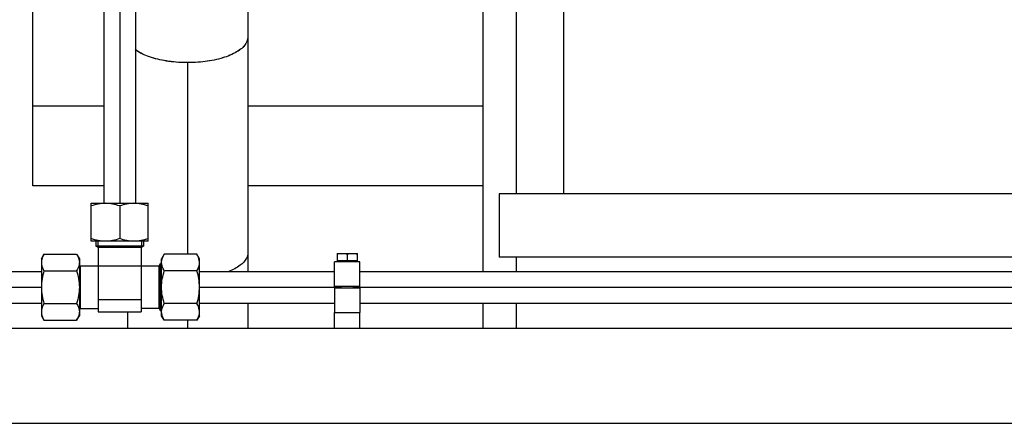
# Model space of a CAD drawing. Header units: millimetres. Extents: x 0 to 1189, y 0 to 841.
# Tile 143 of 184: x 666 to 690, y 582 to 592. Entities that reach past the tile are written whole.
import ezdxf

# ---------------------------------------------------------------- set-up
doc = ezdxf.new("R2010")
doc.units = ezdxf.units.MM
doc.header["$LTSCALE"] = 65.395
doc.linetypes.add('CENTER', pattern=[0.6, 0.375, -0.075, 0.075, -0.075])
for name, color, linetype in [('32007_153200_11_ABL502', 7, 'CONTINUOUS'), ('32007_153200_11_ABL506', 7, 'CONTINUOUS'), ('32007_153200_11_T1_PBL504', 7, 'CONTINUOUS'), ('32007_153200_11_T1_PBL507', 7, 'CONTINUOUS'), ('32007_153200_11_T2_PBL505', 7, 'CONTINUOUS'), ('32007_153200_18_ABL370', 7, 'CONTINUOUS'), ('32007_153200_18_T1_PBL410', 7, 'CONTINUOUS'), ('32007_153200_19_ABL344', 7, 'CONTINUOUS'), ('32007_153200_19_T1_PBL360', 7, 'CONTINUOUS'), ('32007_153200_20_ABL308', 7, 'CONTINUOUS'), ('32007_153200_20_T1_PBL361', 7, 'CONTINUOUS'), ('32007_153701_05_PBL353', 7, 'CONTINUOUS'), ('8M32E_GENSET_GENERATOR_ABL368', 7, 'CONTINUOUS'), ('8M32E_GENSET_GENERATOR_T1_PBL369', 7, 'CONTINUOUS'), ('8M32E_GENSET_GRUNDRAHMEN_ABL59', 7, 'CONTINUOUS'), ('8M32E_GENSET_GRUNDRAHMEN_T1_PBL60', 7, 'CONTINUOUS'), ('8M32E_GENSET_VERROHRUNG_ABL25', 7, 'CONTINUOUS'), ('BOGEN-S-2D-90-76_1X2_9_PBL508', 7, 'CONTINUOUS'), ('D3870-A2-S-20_PBL343', 7, 'CONTINUOUS'), ('D3870-A2-S-20_PBL345', 7, 'CONTINUOUS'), ('D3870-A2-S-20_PBL371', 7, 'CONTINUOUS'), ('D3870-A2-S-20_PBL470', 7, 'CONTINUOUS'), ('D3901-S20A-G3_4_PBL420', 7, 'CONTINUOUS'), ('D931_1-M8X55_PBL323', 7, 'CONTINUOUS'), ('EN1092-1-01A-DN65-PN6_PBL503', 7, 'CONTINUOUS'), ('ISO8434-1-T-S20_PBL359', 7, 'CONTINUOUS'), ('new_view_2_VBL0', 7, 'CONTINUOUS'), ('RKD1000-20_PBL354', 7, 'CONTINUOUS'), ('RKD1000-20_PBL364', 7, 'CONTINUOUS')]:
    doc.layers.add(name, color=color, linetype=linetype)

# ---------------------------------------------------------------- blocks, each defined once
blk = doc.blocks.new('D3870-A2-S-20_PBL343', base_point=(669.638, 585.001))
at = {"layer": 'D3870-A2-S-20_PBL343', "color": 7, "linetype": 'Continuous'}
for p, q in [((669.228, 585.832), (669.158, 585.721)), ((670.054, 585.832), (669.228, 585.832)), ((670.118, 585.721), (670.054, 585.832)), ((669.158, 584.281), (669.158, 585.721)), ((670.118, 584.281), (670.118, 585.721)), ((670.054, 585.416), (669.228, 585.416)), ((670.054, 584.585), (669.228, 584.585)), ((669.228, 584.169), (669.158, 584.281)), ((670.118, 584.281), (670.054, 584.169)), ((670.054, 584.169), (669.228, 584.169))]:
    blk.add_line(p, q, dxfattribs=at)
for points, knots in [([(669.158, 585.624), (669.158, 585.642), (669.165, 585.716), (669.198, 585.785), (669.228, 585.832)], [0, 0, 0, 0, 0.239943, 1, 1, 1, 1]), ([(670.118, 585.624), (670.118, 585.642), (670.112, 585.715), (670.082, 585.784), (670.054, 585.832)], [0, 0, 0, 0, 0.241275, 1, 1, 1, 1]), ([(669.228, 585.416), (669.218, 585.433), (669.181, 585.497), (669.158, 585.57), (669.158, 585.624)], [0, 0, 0, 0, 0.264854, 1, 1, 1, 1]), ([(670.054, 585.416), (670.064, 585.433), (670.098, 585.497), (670.118, 585.571), (670.118, 585.624)], [0, 0, 0, 0, 0.263017, 1, 1, 1, 1]), ([(669.158, 584.377), (669.158, 584.395), (669.165, 584.469), (669.198, 584.538), (669.228, 584.585)], [0, 0, 0, 0, 0.239943, 1, 1, 1, 1]), ([(670.118, 584.377), (670.118, 584.395), (670.112, 584.468), (670.082, 584.537), (670.054, 584.585)], [0, 0, 0, 0, 0.241275, 1, 1, 1, 1]), ([(669.228, 584.169), (669.218, 584.186), (669.181, 584.249), (669.158, 584.323), (669.158, 584.377)], [0, 0, 0, 0, 0.264854, 1, 1, 1, 1]), ([(670.054, 584.169), (670.064, 584.186), (670.098, 584.25), (670.118, 584.323), (670.118, 584.377)], [0, 0, 0, 0, 0.263017, 1, 1, 1, 1])]:
    blk.add_open_spline(points, degree=3, knots=knots, dxfattribs=at)
for points in [[(669.158, 585.001), (669.158, 585.141), (669.186, 585.282), (669.228, 585.416)], [(670.118, 585.001), (670.118, 585.141), (670.093, 585.282), (670.054, 585.416)], [(669.228, 584.585), (669.186, 584.719), (669.158, 584.86), (669.158, 585.001)], [(670.054, 584.585), (670.093, 584.72), (670.118, 584.861), (670.118, 585.001)]]:
    blk.add_open_spline(points, degree=3, dxfattribs=at)
blk = doc.blocks.new('ISO8434-1-T-S20_PBL359', base_point=(668.118, 585.269))
at = {"layer": 'ISO8434-1-T-S20_PBL359', "color": 7, "linetype": 'Continuous'}
for p, q in [((667.498, 586.161), (667.498, 586.035)), ((668.698, 586.035), (667.498, 586.035)), ((667.558, 586.001), (667.498, 586.035)), ((668.638, 586.001), (668.698, 586.035)), ((668.698, 586.161), (668.698, 586.035)), ((668.648, 586.007), (667.548, 586.007)), ((668.638, 586.001), (667.558, 586.001)), ((667.558, 586.001), (667.558, 584.377)), ((668.638, 586.001), (668.638, 584.377)), ((667.098, 585.541), (667.078, 585.575)), ((667.092, 585.551), (667.092, 584.451)), ((667.098, 585.541), (669.098, 585.541)), ((667.098, 585.541), (667.098, 584.461)), ((669.098, 585.541), (669.133, 585.601)), ((669.098, 584.461), (669.098, 585.541)), ((669.104, 584.451), (669.104, 585.551)), ((669.158, 585.601), (669.133, 585.601)), ((669.133, 584.401), (669.133, 585.601)), ((667.558, 584.689), (668.638, 584.689)), ((667.098, 584.461), (667.078, 584.426)), ((667.098, 584.461), (667.558, 584.461)), ((667.558, 584.377), (668.638, 584.377)), ((669.098, 584.461), (668.638, 584.461)), ((669.098, 584.461), (669.133, 584.401)), ((669.158, 584.401), (669.133, 584.401))]:
    blk.add_line(p, q, dxfattribs=at)
at = {"layer": 'ISO8434-1-T-S20_PBL359', "color": 2, "linetype": 'Continuous'}
for p, q in [((667.548, 586.161), (667.548, 586.007)), ((668.648, 586.161), (668.648, 586.007)), ((667.078, 585.551), (667.092, 585.551)), ((669.158, 585.551), (669.104, 585.551)), ((667.078, 584.451), (667.092, 584.451)), ((669.158, 584.451), (669.104, 584.451))]:
    blk.add_line(p, q, dxfattribs=at)
blk = doc.blocks.new('32007_153200_20_T1_PBL361', base_point=(725.588, 585.001))
at = {"layer": '32007_153200_20_T1_PBL361', "color": 7, "linetype": 'Continuous'}
for p, q in [((670.118, 585.401), (673.538, 585.401)), ((674.178, 585.401), (719.938, 585.401)), ((670.118, 584.601), (673.538, 584.601)), ((674.178, 584.601), (719.938, 584.601))]:
    blk.add_line(p, q, dxfattribs=at)
at = {"layer": '32007_153200_20_T1_PBL361', "color": 2, "linetype": 'CENTER'}
for p, q in [((670.118, 585.001), (673.703, 585.001)), ((674.013, 585.001), (720.103, 585.001))]:
    blk.add_line(p, q, dxfattribs=at)
blk = doc.blocks.new('32007_153200_20_ABL308', base_point=(725.388, 585.165))
at = {"layer": '32007_153200_20_T1_PBL361'}
blk.add_blockref('32007_153200_20_T1_PBL361', (725.588, 585.001), dxfattribs=at)
at = {"layer": 'D3870-A2-S-20_PBL343'}
blk.add_blockref('D3870-A2-S-20_PBL343', (669.638, 585.001), dxfattribs=at)
at = {"layer": 'ISO8434-1-T-S20_PBL359'}
blk.add_blockref('ISO8434-1-T-S20_PBL359', (668.118, 585.269), dxfattribs=at)
blk = doc.blocks.new('D931_1-M8X55_PBL323', base_point=(673.858, 585.417))
at = {"layer": 'D931_1-M8X55_PBL323', "color": 7, "linetype": 'Continuous'}
for p, q in [((673.598, 585.853), (673.598, 585.853)), ((673.598, 585.853), (674.118, 585.853)), ((673.598, 585.853), (673.598, 585.665)), ((673.858, 585.842), (673.858, 585.665)), ((674.118, 585.853), (674.118, 585.853)), ((674.118, 585.665), (674.118, 585.853)), ((674.118, 585.665), (673.598, 585.665)), ((673.626, 585.641), (673.626, 585.665)), ((674.09, 585.641), (674.09, 585.665)), ((673.703, 584.981), (673.703, 585.021)), ((674.013, 584.981), (674.013, 585.021))]:
    blk.add_line(p, q, dxfattribs=at)
for points in [[(673.598, 585.842), (673.641, 585.849), (673.728, 585.857), (673.815, 585.849), (673.858, 585.842)], [(673.858, 585.842), (673.901, 585.849), (673.988, 585.857), (674.075, 585.849), (674.118, 585.842)]]:
    blk.add_open_spline(points, degree=3, dxfattribs=at)
blk = doc.blocks.new('D3870-A2-S-20_PBL345', base_point=(666.598, 585.001))
at = {"layer": 'D3870-A2-S-20_PBL345', "color": 7, "linetype": 'Continuous'}
for p, q in [((666.118, 585.721), (666.183, 585.832)), ((666.183, 585.832), (667.009, 585.832)), ((667.009, 585.832), (667.078, 585.721)), ((666.118, 585.721), (666.118, 584.281)), ((667.078, 585.721), (667.078, 584.281)), ((666.183, 585.416), (667.009, 585.416)), ((666.183, 584.585), (667.009, 584.585)), ((666.118, 584.281), (666.183, 584.169)), ((667.009, 584.169), (667.078, 584.281)), ((666.183, 584.169), (667.009, 584.169))]:
    blk.add_line(p, q, dxfattribs=at)
for points, knots in [([(666.183, 585.832), (666.173, 585.816), (666.139, 585.751), (666.118, 585.678), (666.118, 585.624)], [0, 0, 0, 0, 0.263017, 1, 1, 1, 1]), ([(667.009, 585.832), (667.019, 585.816), (667.055, 585.752), (667.078, 585.678), (667.078, 585.624)], [0, 0, 0, 0, 0.264854, 1, 1, 1, 1]), ([(666.118, 585.624), (666.118, 585.607), (666.125, 585.533), (666.155, 585.464), (666.183, 585.416)], [0, 0, 0, 0, 0.241275, 1, 1, 1, 1]), ([(667.078, 585.624), (667.078, 585.607), (667.071, 585.533), (667.038, 585.464), (667.009, 585.416)], [0, 0, 0, 0, 0.239943, 1, 1, 1, 1]), ([(666.183, 584.585), (666.173, 584.568), (666.139, 584.504), (666.118, 584.431), (666.118, 584.377)], [0, 0, 0, 0, 0.263017, 1, 1, 1, 1]), ([(667.009, 584.585), (667.019, 584.569), (667.055, 584.505), (667.078, 584.431), (667.078, 584.377)], [0, 0, 0, 0, 0.264854, 1, 1, 1, 1]), ([(666.118, 584.377), (666.118, 584.36), (666.125, 584.286), (666.155, 584.217), (666.183, 584.169)], [0, 0, 0, 0, 0.241275, 1, 1, 1, 1]), ([(667.078, 584.377), (667.078, 584.36), (667.071, 584.286), (667.038, 584.217), (667.009, 584.169)], [0, 0, 0, 0, 0.239943, 1, 1, 1, 1])]:
    blk.add_open_spline(points, degree=3, knots=knots, dxfattribs=at)
for points in [[(666.183, 585.416), (666.144, 585.282), (666.118, 585.141), (666.118, 585.001)], [(667.009, 585.416), (667.051, 585.282), (667.078, 585.141), (667.078, 585.001)], [(666.118, 585.001), (666.118, 584.861), (666.144, 584.72), (666.183, 584.585)], [(667.078, 585.001), (667.078, 584.86), (667.051, 584.719), (667.009, 584.585)]]:
    blk.add_open_spline(points, degree=3, dxfattribs=at)
blk = doc.blocks.new('32007_153200_19_T1_PBL360', base_point=(630.828, 600.681))
at = {"layer": '32007_153200_19_T1_PBL360', "color": 7, "linetype": 'Continuous'}
for p, q in [((632.578, 585.401), (666.118, 585.401)), ((632.578, 584.601), (666.118, 584.601))]:
    blk.add_line(p, q, dxfattribs=at)
at = {"layer": '32007_153200_19_T1_PBL360', "color": 2, "linetype": 'CENTER'}
blk.add_line((632.413, 585.001), (666.118, 585.001), dxfattribs=at)
blk = doc.blocks.new('32007_153200_19_ABL344', base_point=(631.093, 601.415))
at = {"layer": '32007_153200_19_T1_PBL360'}
blk.add_blockref('32007_153200_19_T1_PBL360', (630.828, 600.681), dxfattribs=at)
at = {"layer": 'D3870-A2-S-20_PBL345'}
blk.add_blockref('D3870-A2-S-20_PBL345', (666.598, 585.001), dxfattribs=at)
blk = doc.blocks.new('32007_153701_05_PBL353', base_point=(673.858, 584.161))
at = {"layer": '32007_153701_05_PBL353', "color": 7, "linetype": 'Continuous'}
for p, q in [((673.538, 584.361), (674.178, 584.361)), ((673.538, 583.961), (673.538, 584.361)), ((674.178, 583.961), (674.178, 584.361))]:
    blk.add_line(p, q, dxfattribs=at)
blk = doc.blocks.new('RKD1000-20_PBL354', base_point=(673.858, 584.671))
at = {"layer": 'RKD1000-20_PBL354', "color": 7, "linetype": 'Continuous'}
for p, q in [((673.538, 584.981), (674.178, 584.981)), ((673.538, 584.981), (673.538, 584.361)), ((674.178, 584.981), (674.178, 584.361)), ((673.538, 584.361), (674.178, 584.361))]:
    blk.add_line(p, q, dxfattribs=at)
blk = doc.blocks.new('RKD1000-20_PBL364', base_point=(673.858, 585.331))
at = {"layer": 'RKD1000-20_PBL364', "color": 7, "linetype": 'Continuous'}
for p, q in [((674.178, 585.641), (673.538, 585.641)), ((673.538, 585.021), (673.538, 585.641)), ((674.178, 585.021), (674.178, 585.641)), ((674.178, 585.021), (673.538, 585.021))]:
    blk.add_line(p, q, dxfattribs=at)
blk = doc.blocks.new('D3870-A2-S-20_PBL371', base_point=(668.098, 586.641))
at = {"layer": 'D3870-A2-S-20_PBL371', "color": 7, "linetype": 'Continuous'}
for p, q in [((667.378, 587.121), (668.818, 587.121)), ((667.378, 586.161), (667.378, 587.121)), ((668.098, 587.056), (668.098, 586.23)), ((668.818, 586.161), (668.818, 587.121)), ((668.818, 586.161), (667.378, 586.161))]:
    blk.add_line(p, q, dxfattribs=at)
for points in [[(667.738, 587.121), (667.616, 587.121), (667.494, 587.095), (667.378, 587.056)], [(668.098, 587.056), (667.983, 587.095), (667.86, 587.121), (667.738, 587.121)], [(668.458, 587.121), (668.336, 587.121), (668.214, 587.095), (668.098, 587.056)], [(668.818, 587.056), (668.703, 587.095), (668.58, 587.121), (668.458, 587.121)], [(667.738, 586.161), (667.616, 586.161), (667.493, 586.189), (667.378, 586.23)], [(668.098, 586.23), (667.983, 586.189), (667.86, 586.161), (667.738, 586.161)], [(668.458, 586.161), (668.336, 586.161), (668.213, 586.189), (668.098, 586.23)], [(668.818, 586.23), (668.703, 586.189), (668.58, 586.161), (668.458, 586.161)]]:
    blk.add_open_spline(points, degree=3, dxfattribs=at)
blk = doc.blocks.new('32007_153200_18_T1_PBL410', base_point=(668.098, 594.741))
at = {"layer": '32007_153200_18_T1_PBL410', "color": 7, "linetype": 'Continuous'}
for p, q in [((667.698, 602.361), (667.698, 587.121)), ((668.498, 602.361), (668.498, 587.121))]:
    blk.add_line(p, q, dxfattribs=at)
at = {"layer": '32007_153200_18_T1_PBL410', "color": 2, "linetype": 'CENTER'}
blk.add_line((668.098, 602.361), (668.098, 587.121), dxfattribs=at)
at = {"layer": '32007_153200_18_T1_PBL410', "color": 9, "linetype": 'Continuous'}
blk.add_line((668.498, 600.761), (667.698, 600.761), dxfattribs=at)
at = {"layer": '32007_153200_18_T1_PBL410', "color": 7, "linetype": 'Continuous'}
blk.add_arc((668.098, 602.361), 0.4, 0, 180, dxfattribs=at)
blk = doc.blocks.new('D3901-S20A-G3_4_PBL420', base_point=(668.273, 602.664))
at = {"layer": 'D3901-S20A-G3_4_PBL420', "color": 7, "linetype": 'Continuous'}
for p, q in [((667.729, 603.001), (667.71, 602.968)), ((667.767, 603.001), (667.729, 603.001)), ((668.468, 603.001), (668.43, 603.001)), ((668.487, 602.968), (668.468, 603.001)), ((668.837, 602.361), (668.818, 602.394)), ((668.818, 602.328), (668.837, 602.361))]:
    blk.add_line(p, q, dxfattribs=at)
blk = doc.blocks.new('D3870-A2-S-20_PBL470', base_point=(668.098, 602.545))
at = {"layer": 'D3870-A2-S-20_PBL470', "color": 7, "linetype": 'Continuous'}
for p, q in [((667.49, 602.841), (668.098, 603.192)), ((668.098, 603.192), (668.818, 602.776)), ((667.378, 602.776), (667.458, 602.823)), ((667.378, 602.531), (667.378, 602.776)), ((668.818, 602.776), (668.818, 601.945)), ((667.458, 601.899), (667.418, 601.922)), ((668.818, 601.945), (668.811, 601.941))]:
    blk.add_line(p, q, dxfattribs=at)
for start, end in [(42.0728, 137.9282), (153.4319, 166.2824), (333.4319, 26.558), (198.2247, 206.5675)]:
    blk.add_arc((668.098, 602.361), 0.72, start, end, dxfattribs=at)
blk = doc.blocks.new('32007_153200_18_ABL370', base_point=(668.108, 594.676))
at = {"layer": '32007_153200_18_T1_PBL410'}
blk.add_blockref('32007_153200_18_T1_PBL410', (668.098, 594.741), dxfattribs=at)
at = {"layer": 'D3870-A2-S-20_PBL371'}
blk.add_blockref('D3870-A2-S-20_PBL371', (668.098, 586.641), dxfattribs=at)
at = {"layer": 'D3870-A2-S-20_PBL470'}
blk.add_blockref('D3870-A2-S-20_PBL470', (668.098, 602.545), dxfattribs=at)
at = {"layer": 'D3901-S20A-G3_4_PBL420'}
blk.add_blockref('D3901-S20A-G3_4_PBL420', (668.273, 602.664), dxfattribs=at)
blk = doc.blocks.new('EN1092-1-01A-DN65-PN6_PBL503', base_point=(669.818, 596.574))
at = {"layer": 'EN1092-1-01A-DN65-PN6_PBL503', "color": 7, "linetype": 'Continuous'}
for p, q in [((666.618, 596.326), (666.618, 596.056)), ((673.018, 596.326), (673.018, 596.056))]:
    blk.add_line(p, q, dxfattribs=at)
for centre, radius, start, end in [((669.634, 596.083), 3.096, 128.8944, 132.1807), ((669.597, 596.125), 3.04, 132.181, 136.0348), ((669.597, 595.854), 3.04, 132.181, 136.0348), ((669.634, 595.813), 3.096, 128.8944, 132.1807), ((669.26, 596.055), 2.642, 169.3376, 179.9804), ((669.249, 596.326), 2.631, 175.2865, 179.2625), ((669.248, 596.326), 2.629, 179.2636, 180), ((670.389, 596.326), 2.629, 0, 0.733), ((670.008, 596.293), 3.087, 309.8157, 312.1833)]:
    blk.add_arc(centre, radius, start, end, dxfattribs=at)
for points, knots in [([(673.018, 596.36), (673.015, 596.6), (672.942, 597.084), (672.639, 597.758), (672.164, 598.343), (671.338, 598.959), (670.049, 599.339), (668.98, 599.166), (668.497, 598.968)], [0, 0, 0, 0, 0.118282, 0.238115, 0.360558, 0.485997, 0.742221, 1, 1, 1, 1]), ([(673.018, 596.056), (673.018, 596.297), (672.95, 596.785), (672.653, 597.465), (672.18, 598.057), (671.353, 598.682), (670.059, 599.07), (668.983, 598.897), (668.497, 598.697)], [0, 0, 0, 0, 0.118292, 0.238089, 0.360485, 0.485895, 0.742133, 1, 1, 1, 1]), ([(667.178, 597.965), (667.12, 597.889), (666.907, 597.575), (666.757, 597.218), (666.691, 596.943)], [0, 0, 0, 0, 0.253566, 1, 1, 1, 1]), ([(667.178, 597.695), (667.143, 597.648), (667.007, 597.456), (666.895, 597.248), (666.827, 597.086)], [0, 0, 0, 0, 0.252186, 1, 1, 1, 1]), ([(669.055, 597.279), (669.288, 597.398), (669.818, 597.523), (670.349, 597.398), (670.581, 597.279)], [0, 0, 0, 0, 0.5, 1, 1, 1, 1]), ([(666.618, 596.056), (666.618, 595.769), (666.715, 595.186), (666.992, 594.666), (667.167, 594.432)], [0, 0, 0, 0, 0.495641, 1, 1, 1, 1]), ([(672.081, 594.005), (672.37, 594.267), (672.846, 594.9), (673.018, 595.677), (673.018, 596.056)], [0, 0, 0, 0, 0.507089, 1, 1, 1, 1])]:
    blk.add_open_spline(points, degree=3, knots=knots, dxfattribs=at)
blk = doc.blocks.new('32007_153200_11_T1_PBL504', base_point=(669.818, 587.641))
at = {"layer": '32007_153200_11_T1_PBL504', "color": 7, "linetype": 'Continuous'}
for p, q in [((671.34, 591.321), (671.34, 585.401)), ((671.34, 584.601), (671.34, 583.961)), ((668.296, 584.377), (668.296, 583.961))]:
    blk.add_line(p, q, dxfattribs=at)
at = {"layer": '32007_153200_11_T1_PBL504', "color": 2, "linetype": 'CENTER'}
for p, q in [((669.818, 590.684), (669.818, 585.832)), ((669.818, 584.169), (669.818, 583.961))]:
    blk.add_line(p, q, dxfattribs=at)
at = {"layer": '32007_153200_11_T1_PBL504', "color": 7, "linetype": 'Continuous'}
blk.add_open_spline([(671.34, 591.321), (671.34, 591.246), (671.284, 591.127), (671.156, 591.008), (670.96, 590.883), (670.639, 590.766), (670.194, 590.686), (669.712, 590.668), (669.239, 590.714), (668.826, 590.819), (668.586, 590.935), (668.492, 591.005)], degree=3, knots=[0, 0, 0, 0, 0.070814, 0.114948, 0.166451, 0.290839, 0.43772, 0.595285, 0.7498, 0.888059, 1, 1, 1, 1], dxfattribs=at)
at = {"layer": '32007_153200_11_T1_PBL504', "color": 9, "linetype": 'Continuous'}
blk.add_open_spline([(671.34, 585.868), (671.34, 585.824), (671.306, 585.696), (671.132, 585.525), (670.961, 585.44), (670.86, 585.4)], degree=3, knots=[0, 0, 0, 0, 0.190457, 0.538592, 1, 1, 1, 1], dxfattribs=at)
blk = doc.blocks.new('32007_153200_11_T2_PBL505', base_point=(669.915, 595.405))
at = {"layer": '32007_153200_11_T2_PBL505', "color": 2, "linetype": 'CENTER'}
blk.add_line((669.818, 596.14), (669.818, 596.035), dxfattribs=at)
at = {"layer": '32007_153200_11_T2_PBL505', "color": 7, "linetype": 'Continuous'}
blk.add_line((671.34, 594.792), (671.34, 594.67), dxfattribs=at)
for centre, radius, start, end in [((669.814, 594.402), 1.647, 98.0775, 111.985), ((669.817, 594.381), 1.668, 96.771, 98.097), ((669.818, 594.366), 1.683, 83.2524, 96.7476), ((669.819, 594.381), 1.668, 81.903, 83.229), ((669.823, 594.402), 1.647, 68.015, 81.9225), ((669.798, 594.445), 1.601, 112.0562, 112.7053), ((669.838, 594.445), 1.601, 67.2947, 67.9438), ((670.06, 594.664), 1.281, 17.5071, 18.1748)]:
    blk.add_arc(centre, radius, start, end, dxfattribs=at)
for points, knots in [([(669.18, 595.922), (669.038, 595.862), (668.772, 595.703), (668.568, 595.469), (668.489, 595.342)], [0, 0, 0, 0, 0.507517, 1, 1, 1, 1]), ([(671.277, 595.063), (671.215, 595.252), (670.995, 595.61), (670.647, 595.842), (670.456, 595.922)], [0, 0, 0, 0, 0.489872, 1, 1, 1, 1])]:
    blk.add_open_spline(points, degree=3, knots=knots, dxfattribs=at)
blk.add_open_spline([(671.34, 594.67), (671.34, 594.798), (671.32, 594.927), (671.282, 595.049)], degree=3, dxfattribs=at)
blk = doc.blocks.new('BOGEN-S-2D-90-76_1X2_9_PBL508', base_point=(669.915, 593.363))
at = {"layer": 'BOGEN-S-2D-90-76_1X2_9_PBL508', "color": 7, "linetype": 'Continuous'}
blk.add_line((671.34, 594.67), (671.34, 591.321), dxfattribs=at)
for centre, radius, start, end in [((669.814, 594.402), 1.647, 98.0775, 111.985), ((669.817, 594.381), 1.668, 96.771, 98.097), ((669.818, 594.366), 1.683, 83.2524, 96.7476), ((669.819, 594.381), 1.668, 81.903, 83.229), ((669.823, 594.402), 1.647, 68.015, 81.9225), ((669.798, 594.445), 1.601, 112.0562, 112.7053), ((669.838, 594.445), 1.601, 67.2947, 67.9438), ((670.06, 594.664), 1.281, 17.5071, 18.1748)]:
    blk.add_arc(centre, radius, start, end, dxfattribs=at)
for points, knots in [([(669.18, 595.922), (669.038, 595.862), (668.772, 595.703), (668.568, 595.469), (668.489, 595.342)], [0, 0, 0, 0, 0.507517, 1, 1, 1, 1]), ([(671.277, 595.063), (671.215, 595.252), (670.995, 595.61), (670.647, 595.842), (670.456, 595.922)], [0, 0, 0, 0, 0.489872, 1, 1, 1, 1]), ([(671.34, 591.321), (671.34, 591.246), (671.284, 591.126), (671.155, 591.008), (670.959, 590.883), (670.637, 590.766), (670.191, 590.686), (669.708, 590.668), (669.235, 590.715), (668.822, 590.82), (668.582, 590.937), (668.489, 591.007)], [0, 0, 0, 0, 0.070852, 0.115032, 0.166598, 0.291142, 0.438176, 0.595827, 0.750309, 0.888382, 1, 1, 1, 1])]:
    blk.add_open_spline(points, degree=3, knots=knots, dxfattribs=at)
blk.add_open_spline([(671.34, 594.67), (671.34, 594.798), (671.32, 594.927), (671.282, 595.049)], degree=3, dxfattribs=at)
blk = doc.blocks.new('32007_153200_11_ABL502', base_point=(669.818, 591.594))
at = {"layer": '32007_153200_11_T1_PBL504'}
blk.add_blockref('32007_153200_11_T1_PBL504', (669.818, 587.641), dxfattribs=at)
at = {"layer": '32007_153200_11_T2_PBL505'}
blk.add_blockref('32007_153200_11_T2_PBL505', (669.915, 595.405), dxfattribs=at)
at = {"layer": 'BOGEN-S-2D-90-76_1X2_9_PBL508'}
blk.add_blockref('BOGEN-S-2D-90-76_1X2_9_PBL508', (669.915, 593.363), dxfattribs=at)
at = {"layer": 'EN1092-1-01A-DN65-PN6_PBL503'}
blk.add_blockref('EN1092-1-01A-DN65-PN6_PBL503', (669.818, 596.574), dxfattribs=at)
blk = doc.blocks.new('32007_153200_11_T1_PBL507', base_point=(671.34, 584.915))
at = {"layer": '32007_153200_11_T1_PBL507', "color": 7, "linetype": 'Continuous'}
for p, q in [((671.34, 585.868), (671.34, 585.401)), ((671.34, 584.601), (671.34, 583.961))]:
    blk.add_line(p, q, dxfattribs=at)
blk = doc.blocks.new('32007_153200_11_ABL506', base_point=(671.34, 584.915))
at = {"layer": '32007_153200_11_T1_PBL507'}
blk.add_blockref('32007_153200_11_T1_PBL507', (671.34, 584.915), dxfattribs=at)
blk = doc.blocks.new('8M32E_GENSET_VERROHRUNG_ABL25', base_point=(593.858, 615.821))
at = {"layer": '32007_153200_11_ABL502'}
blk.add_blockref('32007_153200_11_ABL502', (669.818, 591.594), dxfattribs=at)
at = {"layer": '32007_153200_11_ABL506'}
blk.add_blockref('32007_153200_11_ABL506', (671.34, 584.915), dxfattribs=at)
at = {"layer": '32007_153200_18_ABL370'}
blk.add_blockref('32007_153200_18_ABL370', (668.108, 594.676), dxfattribs=at)
at = {"layer": '32007_153200_19_ABL344'}
blk.add_blockref('32007_153200_19_ABL344', (631.093, 601.415), dxfattribs=at)
at = {"layer": '32007_153200_20_ABL308'}
blk.add_blockref('32007_153200_20_ABL308', (725.388, 585.165), dxfattribs=at)
at = {"layer": '32007_153701_05_PBL353'}
blk.add_blockref('32007_153701_05_PBL353', (673.858, 584.161), dxfattribs=at)
at = {"layer": 'D931_1-M8X55_PBL323'}
blk.add_blockref('D931_1-M8X55_PBL323', (673.858, 585.417), dxfattribs=at)
at = {"layer": 'RKD1000-20_PBL354'}
blk.add_blockref('RKD1000-20_PBL354', (673.858, 584.671), dxfattribs=at)
at = {"layer": 'RKD1000-20_PBL364'}
blk.add_blockref('RKD1000-20_PBL364', (673.858, 585.331), dxfattribs=at)
blk = doc.blocks.new('8M32E_GENSET_GRUNDRAHMEN_T1_PBL60', base_point=(600.258, 558.761))
at = {"layer": '8M32E_GENSET_GRUNDRAHMEN_T1_PBL60', "color": 7, "linetype": 'Continuous'}
for p, q in [((428.818, 583.961), (785.418, 583.961)), ((428.818, 581.561), (785.418, 581.561))]:
    blk.add_line(p, q, dxfattribs=at)
blk = doc.blocks.new('8M32E_GENSET_GRUNDRAHMEN_ABL59', base_point=(600.258, 558.761))
at = {"layer": '8M32E_GENSET_GRUNDRAHMEN_T1_PBL60'}
blk.add_blockref('8M32E_GENSET_GRUNDRAHMEN_T1_PBL60', (600.258, 558.761), dxfattribs=at)
blk = doc.blocks.new('8M32E_GENSET_GENERATOR_T1_PBL369', base_point=(597.159, 629.061))
at = {"layer": '8M32E_GENSET_GENERATOR_T1_PBL369', "color": 7, "linetype": 'Continuous'}
for p, q in [((677.298, 585.401), (677.298, 634.761)), ((678.138, 587.361), (678.138, 622.681)), ((665.898, 587.561), (665.898, 608.841)), ((679.338, 587.361), (679.338, 600.961)), ((667.698, 589.581), (665.898, 589.581)), ((677.298, 589.581), (671.34, 589.581)), ((667.698, 587.561), (665.898, 587.561)), ((677.298, 587.561), (671.34, 587.561)), ((699.698, 587.361), (677.698, 587.361)), ((677.698, 587.361), (677.698, 585.761)), ((699.698, 585.761), (677.698, 585.761)), ((678.138, 585.401), (678.138, 585.761)), ((677.298, 583.961), (677.298, 584.601)), ((678.138, 583.961), (678.138, 584.601))]:
    blk.add_line(p, q, dxfattribs=at)
blk = doc.blocks.new('8M32E_GENSET_GENERATOR_ABL368', base_point=(597.159, 629.061))
at = {"layer": '8M32E_GENSET_GENERATOR_T1_PBL369'}
blk.add_blockref('8M32E_GENSET_GENERATOR_T1_PBL369', (597.159, 629.061), dxfattribs=at)
blk = doc.blocks.new('NEW_VIEW_2_VBL0', base_point=(574.373, 631.232))
at = {"layer": '8M32E_GENSET_GENERATOR_ABL368'}
blk.add_blockref('8M32E_GENSET_GENERATOR_ABL368', (597.159, 629.061), dxfattribs=at)
at = {"layer": '8M32E_GENSET_GRUNDRAHMEN_ABL59'}
blk.add_blockref('8M32E_GENSET_GRUNDRAHMEN_ABL59', (600.258, 558.761), dxfattribs=at)
at = {"layer": '8M32E_GENSET_VERROHRUNG_ABL25'}
blk.add_blockref('8M32E_GENSET_VERROHRUNG_ABL25', (593.858, 615.821), dxfattribs=at)

msp = doc.modelspace()

# ---------------------------------------------------------------- block references
at = {"layer": 'new_view_2_VBL0'}
msp.add_blockref('NEW_VIEW_2_VBL0', (574.37274, 631.23233), dxfattribs=at)

doc.saveas('drawing.dxf')
